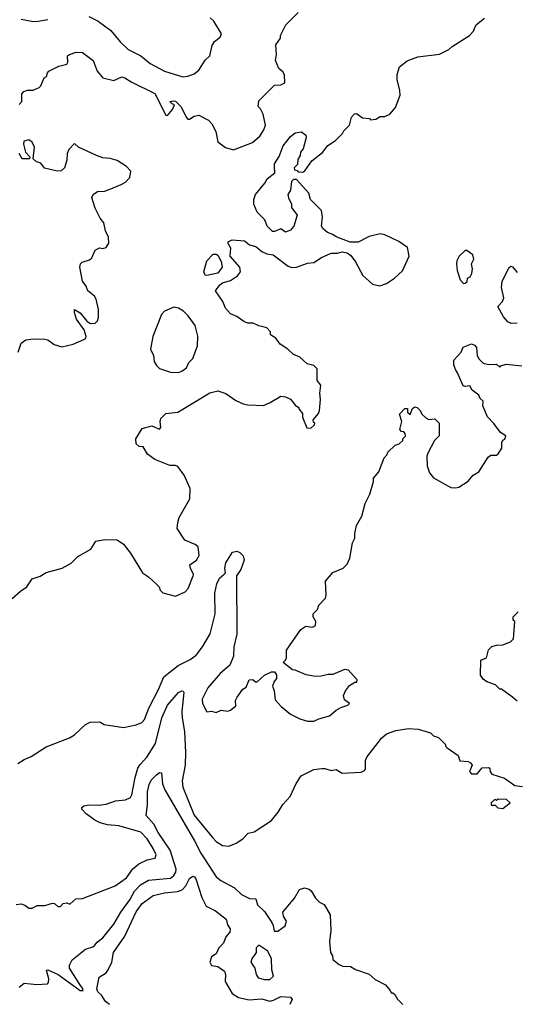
# Model space of a CAD drawing. Extents: x 1793424 to 1900092, y 321114 to 470632.
# Tile 64 of 256: x 1826086 to 1829234, y 390157 to 396405. Entities that reach past the tile are written whole.
import ezdxf

# ---------------------------------------------------------------- set-up
doc = ezdxf.new("R2010")
doc.units = 0

msp = doc.modelspace()

# ---------------------------------------------------------------- linework, layer by layer
at = {"layer": '0CON05XD'}
for points in [[(1826038.3, 392731.7), (1826091.7, 392778.3), (1826132.5, 392805), (1826165, 392857.5), (1826217, 392873), (1826255, 392897.5), (1826355.9, 392924.1), (1826413.6, 392956.4), (1826455, 392997.5), (1826537.5, 393045), (1826570, 393095), (1826627, 393107), (1826705, 393103.3), (1826745, 393077.5), (1826790.5, 393020.5), (1826866.7, 392895), (1826905, 392870), (1826959.5, 392819.5), (1826972.5, 392805), (1826977.5, 392785), (1826995, 392767.5), (1827075, 392747.5), (1827136.1, 392773.9), (1827156.7, 392795), (1827188.8, 392875), (1827190, 392885), (1827170, 392925), (1827167.5, 392945), (1827210, 392975), (1827226.2, 393005), (1827219.3, 393059.3), (1827200, 393075), (1827135, 393102.5), (1827087, 393177), (1827090, 393215), (1827100, 393245), (1827165.8, 393364.2), (1827169.3, 393430.7), (1827130, 393515), (1827090, 393570), (1827076.7, 393576.7), (1827040, 393575), (1826943.9, 393613.9), (1826897, 393647), (1826870, 393695), (1826845, 393697.5), (1826825, 393712.5), (1826823.3, 393745), (1826865, 393810), (1826925, 393827.5), (1826975, 393807.5), (1826983, 393817), (1826977.5, 393855), (1826982.5, 393875), (1827013.9, 393906.1), (1827090, 393915), (1827293.9, 394036.1), (1827345, 394050), (1827395, 394032.5), (1827459.3, 393989.3), (1827505, 393967.5), (1827535, 393961.2), (1827635, 393956.2), (1827677.5, 393975), (1827745, 394016.7), (1827775, 394012.5), (1827805, 393997.5), (1827837, 393957), (1827860, 393945), (1827860, 393935), (1827882.5, 393905), (1827883, 393883), (1827910, 393815), (1827935, 393812.5), (1827957.5, 393835), (1827960, 393845), (1827951.7, 393851.7), (1827950, 393865), (1827983.6, 393906.4), (1827990, 393925), (1827996.2, 393995), (1827992, 394035), (1827998.8, 394085), (1827976.2, 394116.2), (1827975, 394190), (1827955, 394210), (1827911.7, 394221.7), (1827865, 394262.5), (1827825, 394280), (1827790, 394315), (1827740, 394345), (1827712.5, 394385), (1827680, 394405), (1827680, 394425), (1827655, 394450), (1827605, 394462.5), (1827569.3, 394479.3), (1827535, 394480), (1827509.3, 394489.3), (1827465, 394522.5), (1827425, 394537.5), (1827394.2, 394574.2), (1827376.1, 394616.1), (1827330, 394685), (1827357, 394723), (1827373.9, 394736.1), (1827425, 394750), (1827469.5, 394780.5), (1827488.8, 394805), (1827483.3, 394835), (1827423.8, 394905), (1827427.5, 394955), (1827410, 394985), (1827410, 394995), (1827435, 395007.5), (1827515, 395002.5), (1827546.4, 394976.4), (1827585, 394966.7), (1827624.1, 394934.1), (1827655, 394920), (1827695, 394913.3), (1827791.7, 394841.7), (1827815, 394833.3), (1827845, 394833.8), (1827915, 394860), (1827955, 394863.3), (1828003.8, 394896.2), (1828065, 394922.5), (1828105, 394923.3), (1828135, 394932.5), (1828166.4, 394926.4), (1828189.3, 394909.3), (1828218.8, 394868.8), (1828265, 394782.5), (1828326.4, 394726.4), (1828373.6, 394716.4), (1828415, 394731.2), (1828465.8, 394764.2), (1828517.9, 394812.1), (1828560, 394905), (1828549.3, 394959.3), (1828495, 394996.7), (1828405, 395038.8), (1828375.9, 395045.9), (1828305, 395028.8), (1828235, 394993.3), (1828185, 394992.5), (1828096.1, 395026.1), (1828075, 395042.5), (1828040, 395055), (1828010.7, 395080.7), (1828003.3, 395095), (1828010, 395155), (1828002.5, 395195), (1827932.5, 395265), (1827922.5, 395305), (1827845, 395390), (1827825, 395390), (1827811.7, 395378.3), (1827806.4, 395323.6), (1827790, 395295), (1827792.5, 395275), (1827812.5, 395235), (1827813, 395213), (1827847.5, 395165), (1827827.5, 395095), (1827805, 395070), (1827775, 395056.7), (1827745, 395078.8), (1827705, 395060), (1827691.7, 395061.7), (1827657.5, 395095), (1827642.5, 395135), (1827593.9, 395183.9), (1827573.9, 395233.9), (1827573.3, 395265), (1827584.2, 395295.8), (1827642.5, 395367.5), (1827657.5, 395395), (1827707, 395433), (1827703.8, 395473.8), (1827705, 395490), (1827733.6, 395536.4), (1827758.8, 395605), (1827805, 395663.3), (1827835, 395688), (1827875, 395693.3), (1827902.5, 395672.5), (1827906.4, 395656.4), (1827887.5, 395585), (1827870, 395565), (1827867, 395543), (1827853, 395517), (1827850, 395485), (1827830, 395465), (1827831.7, 395451.7), (1827848.3, 395448.3), (1827855, 395440), (1827885, 395437.5), (1827897.5, 395445), (1827940.5, 395509.5), (1828008.3, 395561.7), (1828044.1, 395605.9), (1828091.2, 395638.8), (1828136.4, 395683.6), (1828145, 395700), (1828180, 395735), (1828193, 395787), (1828211.7, 395808.3), (1828225, 395810), (1828263, 395783), (1828307, 395777), (1828315, 395770), (1828347, 395773), (1828375, 395790), (1828405, 395790), (1828437.5, 395805), (1828472.7, 395847.3), (1828502, 395925), (1828501.2, 395955), (1828482.5, 396025), (1828483.6, 396056.4), (1828497.5, 396105), (1828546.4, 396143.6), (1828615, 396168.8), (1828753, 396187), (1828812.5, 396215), (1828832.5, 396235), (1828942.5, 396305), (1828967.3, 396332.7), (1828979.3, 396360.7), (1828987.5, 396375), (1829037.5, 396415)], [(1826083, 395867), (1826100, 395885), (1826100, 395935), (1826111.7, 395948.3), (1826135, 395957.5), (1826171.7, 395958.3), (1826210, 395975), (1826220, 395985), (1826242.5, 396035), (1826257.5, 396045), (1826262.5, 396067.5), (1826271.7, 396078.3), (1826335, 396110), (1826385, 396122.5), (1826392.5, 396135), (1826390, 396175), (1826402.5, 396185), (1826445, 396199.2), (1826485, 396196.2), (1826553.8, 396145), (1826578, 396078), (1826615, 396036.9), (1826685, 396019.2), (1826735, 396042.5), (1826755, 396036.7), (1826795, 396010), (1826945, 395936.7), (1827015, 395800), (1827025, 395797.5), (1827057.5, 395835), (1827070, 395865), (1827055, 395870), (1827040, 395885), (1827065, 395890), (1827075, 395887.5), (1827110, 395855), (1827145, 395783.3), (1827155, 395773.8), (1827165.7, 395774.3), (1827195, 395793.8), (1827225, 395800), (1827285, 395767.5), (1827307.5, 395745), (1827332.5, 395695), (1827345, 395630), (1827393, 395593), (1827445, 395580), (1827565, 395626.2), (1827611.2, 395665), (1827636.2, 395705), (1827646.7, 395735), (1827633.3, 395805), (1827615, 395840), (1827600, 395855), (1827605, 395890), (1827705, 395990), (1827745, 395992.5), (1827770, 396005), (1827767.5, 396055), (1827757.5, 396075), (1827732.5, 396095), (1827710, 396145), (1827717.5, 396185), (1827713.3, 396245), (1827741.7, 396288.3), (1827742.5, 396305), (1827777, 396373), (1827855, 396450)], [(1826095, 396408), (1826175, 396394.2), (1826204.1, 396395.9), (1826264.2, 396405.8)], [(1826525, 396426), (1826585, 396396), (1826665, 396336.2), (1826725, 396263.8), (1826775.9, 396215.9), (1826855, 396176), (1826915, 396128), (1827005, 396078), (1827123, 396043), (1827154.1, 396045.9), (1827195, 396061.2), (1827223.8, 396085), (1827265, 396147.5), (1827293.6, 396176.4), (1827309.3, 396240.7), (1827323.6, 396266.4), (1827360, 396295), (1827367.5, 396315), (1827320, 396395), (1827296.4, 396416.4)], [(1826075.8, 394294.2), (1826095, 394352.5), (1826125, 394373.3), (1826175, 394380), (1826245, 394376.7), (1826265, 394372.5), (1826305, 394343.3), (1826355, 394330), (1826425, 394346.7), (1826494.2, 394375.8), (1826505.6, 394384.4), (1826507.5, 394395), (1826496.1, 394436.1), (1826446.9, 394505), (1826435, 394547.5), (1826435, 394566.2), (1826470, 394545), (1826512.1, 394492.1), (1826535, 394476.9), (1826565, 394480), (1826580, 394495), (1826587.5, 394515), (1826586.1, 394566.1), (1826572.3, 394632.3), (1826561.2, 394651.2), (1826520, 394685), (1826508.8, 394715), (1826486.2, 394745), (1826468.8, 394835), (1826473.3, 394855), (1826483.9, 394866.1), (1826529.5, 394880.5), (1826545, 394893.3), (1826565, 394942.5), (1826593, 394957), (1826615, 394952.5), (1826635, 394960), (1826653, 394987), (1826650, 395025), (1826631.2, 395065), (1826620, 395115), (1826597.5, 395145), (1826565, 395210), (1826543.6, 395276.4), (1826552.5, 395295), (1826580, 395315), (1826625, 395316.7), (1826655, 395326.7), (1826731.7, 395358.3), (1826757.5, 395375), (1826786.1, 395403.9), (1826793, 395443), (1826765, 395473.3), (1826705, 395511.2), (1826660, 395525), (1826615, 395528.8), (1826574.2, 395544.2), (1826460, 395595), (1826435, 395620), (1826398.3, 395581.7), (1826387.5, 395555), (1826386.4, 395513.6), (1826370, 395465), (1826350, 395445), (1826323.6, 395443.6)], [(1826323.6, 395443.6), (1826243, 395463), (1826220, 395495), (1826193, 395503), (1826171.7, 395521.7), (1826180, 395595), (1826165, 395627.5), (1826145, 395643.3), (1826112.5, 395635), (1826110, 395615), (1826122.5, 395565), (1826150, 395535), (1826148.3, 395521.7), (1826101.7, 395521.7), (1826083.3, 395555)], [(1827275, 394782.5), (1827263.6, 394783.6), (1827256.7, 394805), (1827274.3, 394875), (1827315, 394916.2), (1827335, 394917.5), (1827345, 394910), (1827365, 394870), (1827372.5, 394835), (1827345, 394797.5), (1827275, 394782.5)], [(1828905, 394730), (1828915, 394732.5), (1828927, 394743), (1828930, 394765), (1828946.4, 394773.6), (1828957.5, 394795), (1828962.5, 394825), (1828956.2, 394855), (1828970, 394885), (1828963, 394913), (1828925, 394940), (1828915, 394940), (1828877.5, 394905), (1828862.5, 394875), (1828860, 394855), (1828863.6, 394813.6), (1828882.5, 394755), (1828905, 394730)], [(1829245, 394480), (1829207, 394477), (1829187, 394487), (1829159.3, 394519.3), (1829123.3, 394585), (1829153.3, 394616.7), (1829160.7, 394639.3), (1829146.2, 394705), (1829150, 394745), (1829195, 394832.5), (1829205, 394840), (1829216.4, 394836.4), (1829245, 394800)], [(1827095, 394166.2), (1827115, 394174), (1827146, 394195), (1827161.3, 394228.7), (1827186, 394255), (1827215.8, 394335), (1827217.3, 394397.3), (1827200, 394465), (1827156.7, 394525), (1827127.5, 394555), (1827095, 394573.3), (1827065, 394580), (1827005, 394556.2), (1826986.2, 394535), (1826931.2, 394395), (1826916.2, 394315), (1826935.8, 394275), (1826941.2, 394235), (1826955, 394210), (1826975, 394191.2), (1827045, 394168), (1827095, 394166.2)], [(1826075, 391684), (1826115, 391710), (1826158.3, 391728.3), (1826255, 391790), (1826401.7, 391848.3), (1826435, 391867.5), (1826505, 391932.5), (1826533, 391947), (1826595, 391950), (1826623, 391933), (1826745, 391912.5), (1826825, 391930), (1826862.5, 391945), (1826878.8, 391965), (1826905.8, 392035), (1826968.1, 392155), (1827001.4, 392235), (1827092.4, 392307.6), (1827168.6, 392345), (1827206.9, 392373.1), (1827248.1, 392425), (1827295, 392508), (1827328.2, 392635), (1827325.7, 392765), (1827338.6, 392825), (1827355, 392860), (1827384, 392886), (1827392.5, 392895), (1827388, 392925), (1827395, 392957.5), (1827437.5, 393025), (1827465, 393033.3), (1827485, 393023.3), (1827505, 393002.5), (1827511.2, 392975), (1827490, 392915), (1827462.5, 392875), (1827464.2, 392505), (1827445.8, 392425.8), (1827444.2, 392365), (1827420.3, 392309.7), (1827359.2, 392255), (1827280.8, 392165), (1827245.9, 392094.1), (1827246.2, 392065), (1827275, 392012.5), (1827305, 392017.5), (1827335, 392007.5), (1827365, 392022.5), (1827405, 392017.5), (1827425, 392022.5), (1827458.3, 392051.7), (1827457.5, 392085), (1827467.5, 392105), (1827503.6, 392156.4), (1827525, 392170), (1827543.6, 392216.4), (1827567, 392217), (1827583, 392203), (1827595, 392202.5), (1827640, 392245), (1827685, 392267.5), (1827705, 392267.5), (1827717, 392247), (1827717.5, 392225), (1827702.5, 392205), (1827692.5, 392175), (1827702.5, 392145), (1827708.3, 392088.3), (1827747, 392047), (1827807, 391997), (1827865, 391967.5), (1827915, 391952.5), (1827955, 391952.5), (1827985, 391967.5), (1828053.6, 391986.4), (1828095, 392022.5), (1828125, 392040), (1828170, 392055), (1828180, 392065), (1828148.1, 392088.1), (1828142.7, 392117.3), (1828154.5, 392145.5), (1828180.8, 392179.2), (1828215, 392200), (1828228.3, 392201.7), (1828230, 392215), (1828175, 392277.5), (1828148.3, 392281.7), (1828075, 392248.8), (1828045, 392250), (1828001.7, 392238.3), (1827965, 392237.5), (1827905, 392246.7), (1827835, 392277.5), (1827818.3, 392278.3), (1827760, 392325), (1827775, 392340), (1827780, 392355), (1827780, 392405), (1827872.5, 392535), (1827903.9, 392556.1), (1827945, 392550), (1827965, 392560), (1827966.4, 392586.4), (1827950, 392615), (1827950, 392635), (1827977, 392663), (1827985, 392690), (1828027.5, 392735), (1828032.5, 392755), (1828028.3, 392841.7), (1828075, 392897.5), (1828140, 392925), (1828165, 392950), (1828183, 392987), (1828198.8, 393085), (1828213.8, 393115), (1828214.2, 393145), (1828225.6, 393194.4), (1828258, 393255), (1828279.2, 393335), (1828310, 393395), (1828333.3, 393475), (1828333.3, 393495), (1828367.5, 393535), (1828400, 393625), (1828420, 393645), (1828425, 393660), (1828470, 393705), (1828497, 393713), (1828520, 393735), (1828520, 393745), (1828537, 393763), (1828535, 393780), (1828525, 393790), (1828511.7, 393791.7), (1828500, 393805), (1828512.5, 393855), (1828498.3, 393901.7), (1828531.7, 393938.3), (1828548.3, 393938.3), (1828550, 393915), (1828565, 393900), (1828581.7, 393938.3), (1828595, 393947.5), (1828610, 393945), (1828630, 393925), (1828640.7, 393900.7), (1828665, 393877.5), (1828685, 393867.5), (1828721.7, 393871.7), (1828750, 393845), (1828750, 393765), (1828720, 393735), (1828677.5, 393655), (1828672.5, 393635), (1828673.6, 393573.6), (1828689.3, 393529.3), (1828715, 393497.5), (1828825, 393436.7), (1828855, 393433.3), (1828875, 393438.8), (1828934.1, 393475.9), (1828965.7, 393514.3), (1829002, 393535), (1829060.7, 393629.3), (1829078.3, 393641.7), (1829115, 393642.5), (1829125, 393650), (1829147.5, 393685), (1829148.3, 393721.7), (1829153.6, 393736.4), (1829167, 393743), (1829172.5, 393765), (1829140, 393785), (1829097.5, 393842.5), (1829057.5, 393885), (1829027.5, 393955), (1829030, 393985), (1829011.2, 394001.2), (1829003, 394023), (1828960, 394055), (1828945, 394082.5), (1828915, 394077.5), (1828901.7, 394081.7), (1828867.5, 394165), (1828853.3, 394185), (1828843.3, 394215), (1828842.5, 394245), (1828890, 394295), (1828903.6, 394326.4), (1828955, 394347.5), (1828975, 394340), (1828987.5, 394325), (1828992.5, 394275), (1829005, 394250), (1829030, 394225), (1829065, 394217.5), (1829115, 394220), (1829135, 394200), (1829141.7, 394208.3), (1829175, 394220), (1829275, 394207.5)], [(1829245, 392080), (1829215.9, 392105.9), (1829146.1, 392156.1), (1829135, 392157.5), (1829107.5, 392185), (1829052.3, 392202.3), (1829030, 392220), (1829012.5, 392245), (1829015, 392340), (1829050, 392355), (1829063, 392407), (1829085, 392426.7), (1829113.9, 392436.1), (1829155, 392437.5), (1829203.6, 392456.4), (1829222.5, 392475), (1829230, 392585), (1829220, 392595), (1829220, 392615), (1829252.5, 392647.5)], [(1826065, 390790), (1826095, 390793.3), (1826120, 390785), (1826145, 390767.5), (1826165, 390767.5), (1826197, 390783), (1826245, 390783.3), (1826295, 390797.5), (1826307, 390797), (1826328.3, 390778.3), (1826345, 390777.5), (1826363, 390797), (1826385, 390800), (1826405, 390792.5), (1826443, 390827), (1826485, 390827.5), (1826692.3, 390907.7), (1826765, 390960), (1826804.5, 391015.5), (1826842.8, 391047.2), (1826895, 391072.5), (1826947.5, 391085), (1826953.3, 391105), (1826934.2, 391145), (1826895, 391207.5), (1826855, 391249.2), (1826715, 391290), (1826645, 391295.7), (1826598.3, 391308.3), (1826564.3, 391324.3), (1826507.5, 391365), (1826480, 391395), (1826480, 391405), (1826493, 391417), (1826525, 391423.3), (1826585, 391420), (1826635, 391426), (1826695, 391448.8), (1826757.5, 391455), (1826790, 391470), (1826799.2, 391485), (1826819.4, 391595), (1826837.1, 391655), (1826850.7, 391679.3), (1826894.3, 391725.7), (1826948.9, 391811.1), (1826990, 391975), (1827025, 392054), (1827095, 392136), (1827115, 392146.7), (1827123.6, 392143.6), (1827128.8, 392135), (1827116.7, 392015), (1827117.5, 391975), (1827133, 391887), (1827138.9, 391755), (1827136.5, 391675), (1827118.6, 391575), (1827123.1, 391535), (1827195, 391358), (1827310, 391215), (1827335, 391190), (1827374.2, 391164.2), (1827415, 391160.8), (1827461.2, 391178.8), (1827503, 391207), (1827537.7, 391242.3), (1827575, 391252), (1827685, 391323.3), (1827727.5, 391375), (1827757.5, 391425), (1827803.3, 391475), (1827841.7, 391558.3), (1827874.4, 391605.6), (1827955, 391646.2), (1828005, 391653.3), (1828025, 391653.3), (1828065, 391640), (1828096.1, 391646.1), (1828135, 391623.3), (1828255, 391630), (1828275, 391640), (1828281.7, 391648.3), (1828283, 391703), (1828290, 391725), (1828383.8, 391845), (1828415, 391873.3), (1828475, 391893.8), (1828555, 391906.2), (1828617, 391903), (1828695, 391880), (1828715, 391860), (1828745, 391850), (1828790, 391805), (1828790, 391795), (1828800, 391785), (1828870, 391735), (1828881.7, 391701.7), (1828935, 391697.5), (1828948.3, 391688.3), (1828960, 391675), (1828943.3, 391635), (1828955, 391620), (1828991.7, 391618.3), (1829023, 391657), (1829065, 391660), (1829071.7, 391651.7), (1829073, 391633), (1829085, 391617.5), (1829165, 391591.2), (1829230, 391545), (1829278.3, 391538.3)], [(1826083.6, 390266.4), (1826115, 390290), (1826195, 390283.3), (1826262.5, 390287.5), (1826270, 390295), (1826270.9, 390319.1), (1826258, 390365), (1826257.5, 390372.5), (1826264.1, 390375.9), (1826330.8, 390345), (1826470, 390245), (1826488.8, 390245), (1826485, 390260), (1826468, 390282), (1826402.5, 390385), (1826402.5, 390405), (1826420.5, 390439.5), (1826505, 390505.8), (1826556.8, 390523.2), (1826578.8, 390551.2), (1826615, 390578.8), (1826685, 390666.2), (1826727.6, 390742.4), (1826785, 390819.2), (1826815.6, 390875), (1826854.3, 390915), (1826905, 390944.4), (1827045, 390958.1), (1827065, 390974.2), (1827078.2, 390995), (1827079.2, 391015), (1827042.1, 391135), (1826965, 391246.9), (1826939, 391299), (1826888.6, 391355), (1826898.2, 391425), (1826898.5, 391505), (1826908.3, 391551.7), (1826921.1, 391578.9), (1826955, 391613.8), (1826975, 391626.7), (1826986.2, 391626.2), (1826992.9, 391555), (1827007.8, 391517.8), (1827196.9, 391195), (1827237.5, 391115), (1827335, 390966.2), (1827363, 390943), (1827450, 390895), (1827495, 390853.8), (1827545, 390828.8), (1827585, 390826.7), (1827597, 390787), (1827640, 390745), (1827687.5, 390675), (1827697, 390657), (1827701.7, 390621.7), (1827725, 390620), (1827772.5, 390655), (1827780, 390685), (1827762.5, 390715), (1827758.3, 390741.7), (1827830.5, 390829.5), (1827864.1, 390885.9), (1827895, 390896.7), (1827925, 390886.7), (1827936.4, 390876.4), (1827965, 390830), (1827990, 390805), (1828019.3, 390789.3), (1828057.5, 390725), (1828062.5, 390625), (1828053.3, 390555), (1828060, 390485), (1828072.5, 390465), (1828075, 390440), (1828115, 390410), (1828138.3, 390398.3), (1828186.4, 390396.4), (1828218.3, 390378.3), (1828305, 390347.5), (1828343.9, 390313.9), (1828409.3, 390279.3), (1828440, 390245), (1828445, 390230), (1828455, 390230), (1828469.3, 390219.3), (1828485, 390190), (1828520, 390155)], [(1829155, 391400), (1829200, 391435), (1829177, 391457), (1829125, 391457.5), (1829115, 391450), (1829105, 391457.5), (1829080, 391435), (1829080, 391420), (1829105, 391420), (1829123, 391403), (1829155, 391400)], [(1826656, 390156), (1826630.4, 390175), (1826605.6, 390215.6), (1826583.1, 390235), (1826575.8, 390255), (1826590.5, 390329.5), (1826635, 390356.2), (1826649.2, 390375), (1826671.4, 390425), (1826681.8, 390485), (1826755, 390588.6), (1826825, 390742.5), (1826865, 390795.6), (1826935, 390847.8), (1827005, 390864.5), (1827087.6, 390872.4), (1827117.6, 390882.4), (1827141.7, 390908.3), (1827164, 390955), (1827185, 390968.8), (1827196.7, 390965), (1827205, 390952.5), (1827242.5, 390835), (1827270.3, 390780.3), (1827296, 390766), (1827330.5, 390750.5), (1827397, 390697), (1827405, 390660), (1827423.3, 390635), (1827420, 390615), (1827396, 390585), (1827381.2, 390545), (1827350, 390515), (1827335, 390477.5), (1827305, 390458.8), (1827294, 390425), (1827305, 390402.5), (1827345, 390396.2), (1827386.8, 390366.8), (1827392.9, 390345), (1827391.7, 390301.7), (1827435.8, 390225.8), (1827475, 390200), (1827544.3, 390184.3), (1827625, 390191.2), (1827675, 390177.5), (1827697.7, 390182.3), (1827745, 390206.7), (1827805, 390202.5), (1827816.2, 390186.2), (1827801.2, 390155)], [(1827675, 390314.2), (1827697.5, 390335), (1827687.5, 390375), (1827686.2, 390445), (1827663, 390493), (1827605, 390532.5), (1827587.5, 390515), (1827587.5, 390485), (1827560, 390445), (1827553.8, 390425), (1827580, 390385), (1827588.8, 390345), (1827601.2, 390325), (1827640, 390315), (1827675, 390314.2)]]:
    msp.add_lwpolyline(points, dxfattribs=at)

doc.saveas('drawing.dxf')
